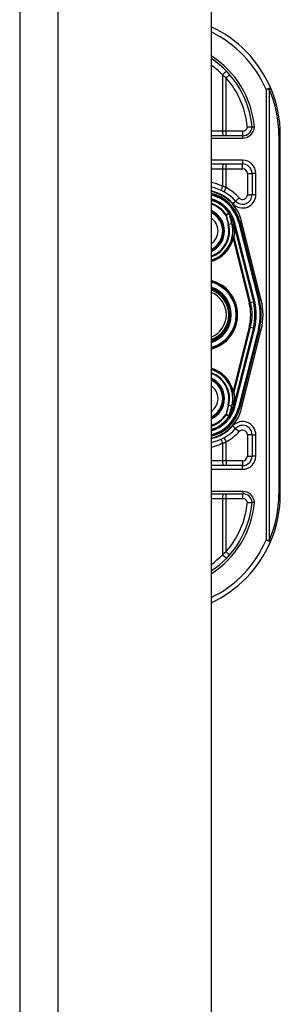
# Model space of a CAD drawing. Header units: inches. Extents: x 10 to 196, y 10 to 109.
# Tile 219 of 239: x 96.24 to 97.33, y 35.91 to 40.03. Entities that reach past the tile are written whole.
import ezdxf

# ---------------------------------------------------------------- set-up
doc = ezdxf.new("R2010")
doc.units = ezdxf.units.IN
doc.header["$MEASUREMENT"] = 0
doc.layers.add('Visible Edges(ANSI)', color=7, linetype='Continuous', lineweight=25)
doc.layers.add('Visible Tangent Edges(ANSI)', color=7, linetype='Continuous', lineweight=25)

msp = doc.modelspace()

# ---------------------------------------------------------------- linework, layer by layer
at = {"layer": 'Visible Edges(ANSI)'}
for p, q in [((96.2431, 77.085), (96.2431, 17.604)), ((97.0431, 77.085), (97.0431, 17.604)), ((97.1753, 39.5421), (97.0431, 39.5421)), ((97.3326, 38.044), (97.3326, 39.544)), ((97.0431, 39.4239), (97.1751, 39.4239)), ((97.2145, 39.3846), (97.2145, 39.2952)), ((97.1198, 39.2174), (97.1193, 39.218)), ((97.1373, 39.1772), (97.1406, 39.1644)), ((97.1408, 39.1633), (97.1419, 39.1587)), ((97.2446, 38.8543), (97.1612, 39.1832)), ((97.1633, 39.183), (97.2453, 38.8534)), ((97.1419, 39.1587), (97.2206, 38.8483)), ((97.2206, 38.7398), (97.1419, 38.4293)), ((97.1612, 38.4048), (97.2446, 38.7337)), ((97.2453, 38.7346), (97.1633, 38.405)), ((97.1419, 38.4293), (97.1401, 38.4216)), ((97.1395, 38.4192), (97.1374, 38.4109)), ((97.12, 38.3709), (97.1193, 38.3701)), ((97.2145, 38.2928), (97.2145, 38.2035)), ((97.1751, 38.1641), (97.0431, 38.1641)), ((97.0431, 38.046), (97.1753, 38.046))]:
    msp.add_line(p, q, dxfattribs=at)
at = {"layer": 'Visible Edges(ANSI)', "flags": 128}
for points in [[(97.2145, 39.5777), (97.2144, 39.5777), (97.2143, 39.5777), (97.2141, 39.5777), (97.2138, 39.5777), (97.2134, 39.5777), (97.213, 39.5777), (97.2124, 39.5777), (97.2118, 39.5777), (97.2111, 39.5777), (97.2104, 39.5777), (97.2095, 39.5778), (97.2087, 39.5778), (97.2077, 39.5778), (97.2067, 39.5778), (97.2057, 39.5778), (97.2046, 39.5778), (97.2034, 39.5778), (97.2022, 39.5779), (97.201, 39.5779), (97.1998, 39.5779), (97.1985, 39.5779), (97.1973, 39.578), (97.196, 39.578), (97.1947, 39.5781)], [(97.2244, 39.5777), (97.2237, 39.5777), (97.2231, 39.5777), (97.2224, 39.5777), (97.2218, 39.5777), (97.2212, 39.5777), (97.2206, 39.5777), (97.22, 39.5777), (97.2194, 39.5777), (97.2189, 39.5777), (97.2183, 39.5777), (97.2178, 39.5777), (97.2174, 39.5777), (97.2169, 39.5777), (97.2165, 39.5777), (97.2161, 39.5777), (97.2158, 39.5777), (97.2155, 39.5777), (97.2152, 39.5777), (97.215, 39.5777), (97.2148, 39.5777), (97.2147, 39.5777), (97.2146, 39.5777), (97.2145, 39.5777), (97.2145, 39.5777)], [(97.1415, 38.4294), (97.1415, 38.429), (97.1414, 38.4285), (97.1414, 38.428), (97.1413, 38.4276), (97.1412, 38.4272), (97.1411, 38.4267), (97.1411, 38.4263), (97.141, 38.4258), (97.1409, 38.4254), (97.1408, 38.425), (97.1408, 38.4246), (97.1407, 38.4241), (97.1406, 38.4237), (97.1405, 38.4233), (97.1404, 38.4229), (97.1403, 38.4225), (97.1402, 38.4221), (97.1401, 38.4217), (97.14, 38.4212), (97.1399, 38.4208), (97.1398, 38.4204), (97.1397, 38.42), (97.1396, 38.4196), (97.1395, 38.4192)], [(97.12, 38.3709), (97.12, 38.3709), (97.12, 38.3709), (97.1199, 38.3708), (97.1199, 38.3708), (97.1198, 38.3708), (97.1198, 38.3707), (97.1197, 38.3707), (97.1197, 38.3707), (97.1197, 38.3706), (97.1196, 38.3706), (97.1196, 38.3706), (97.1195, 38.3706), (97.1195, 38.3705), (97.1194, 38.3705), (97.1194, 38.3705), (97.1193, 38.3705), (97.1193, 38.3704), (97.1192, 38.3704), (97.1192, 38.3704), (97.1192, 38.3704), (97.1191, 38.3704), (97.1191, 38.3703), (97.119, 38.3703), (97.119, 38.3703)], [(97.1202, 38.3711), (97.1202, 38.3711), (97.1202, 38.3711), (97.1201, 38.3711), (97.1201, 38.3711), (97.1201, 38.3711), (97.1201, 38.3711), (97.1201, 38.371), (97.1201, 38.371), (97.1201, 38.371), (97.1201, 38.371), (97.1201, 38.371), (97.1201, 38.371), (97.1201, 38.371), (97.1201, 38.371), (97.1201, 38.371), (97.1201, 38.371), (97.1201, 38.371), (97.1201, 38.371), (97.1201, 38.371), (97.12, 38.3709), (97.12, 38.3709), (97.12, 38.3709), (97.12, 38.3709), (97.12, 38.3709)], [(97.1947, 38.01), (97.196, 38.01), (97.1973, 38.0101), (97.1985, 38.0101), (97.1998, 38.0101), (97.201, 38.0102), (97.2022, 38.0102), (97.2034, 38.0102), (97.2046, 38.0102), (97.2057, 38.0102), (97.2067, 38.0103), (97.2077, 38.0103), (97.2087, 38.0103), (97.2095, 38.0103), (97.2104, 38.0103), (97.2111, 38.0103), (97.2118, 38.0103), (97.2124, 38.0103), (97.213, 38.0103), (97.2134, 38.0103), (97.2138, 38.0103), (97.2141, 38.0103), (97.2143, 38.0103), (97.2144, 38.0103), (97.2145, 38.0103)], [(97.2244, 38.0103), (97.2237, 38.0103), (97.2231, 38.0103), (97.2224, 38.0103), (97.2218, 38.0103), (97.2212, 38.0103), (97.2206, 38.0103), (97.22, 38.0103), (97.2194, 38.0103), (97.2189, 38.0103), (97.2183, 38.0103), (97.2178, 38.0103), (97.2174, 38.0103), (97.2169, 38.0103), (97.2165, 38.0103), (97.2161, 38.0103), (97.2158, 38.0103), (97.2155, 38.0103), (97.2152, 38.0103), (97.215, 38.0103), (97.2148, 38.0103), (97.2147, 38.0103), (97.2146, 38.0103), (97.2145, 38.0103), (97.2145, 38.0103)]]:
    msp.add_lwpolyline(points, dxfattribs=at)
at = {"layer": 'Visible Edges(ANSI)'}
for centre, radius, start, end in [((96.8326, 39.544), 0.5, 23.4439, 65.1023), ((96.8326, 39.544), 0.3834, 5.0431, 56.6966), ((96.8326, 39.544), 0.5, 0, 23.4439), ((97.1753, 39.5814), 0.0394, 270, 354.6062), ((97.1751, 39.3846), 0.0394, 0, 90), ((97.0066, 39.144), 0.187, 41.8969, 78.7497), ((97.0066, 39.144), 0.1615, 13.9709, 76.9379), ((97.0066, 39.144), 0.1595, 14.224, 76.7712), ((97.1751, 39.2952), 0.0394, 221.8969, 0), ((97.0066, 39.144), 0.1348, 33.2602, 74.2904), ((97.0066, 39.144), 0.089, 294.2119, 65.7881), ((97.119, 39.2166), 0.0011, 33.219, 43.4907), ((97.0066, 39.144), 0.1349, 14.224, 32.8705), ((97.0907, 39.1517), 0.0514, 12.949, 14.1876), ((97.0066, 39.144), 0.1285, 286.5084, 1.3228), ((97.0066, 38.794), 0.1437, 284.7137, 75.2863), ((97.0066, 38.794), 0.1102, 289.336, 70.664), ((97.0066, 38.794), 0.1004, 291.3195, 68.6805), ((97.0066, 38.794), 0.2208, 345.776, 14.224), ((97.0066, 38.794), 0.2455, 345.776, 14.224), ((97.0066, 38.794), 0.246, 346.0291, 13.9709), ((97.0066, 38.444), 0.1285, 358.9756, 73.4916), ((97.0066, 38.444), 0.089, 294.2119, 65.7881), ((97.0066, 38.444), 0.1615, 283.0621, 346.0291), ((97.0066, 38.444), 0.1595, 283.2288, 345.776), ((97.0066, 38.444), 0.135, 327.2981, 345.776), ((97.0066, 38.444), 0.1348, 285.7096, 326.7398), ((97.0066, 38.444), 0.187, 281.2503, 318.1031), ((97.1751, 38.2928), 0.0394, 0, 138.1031), ((97.1751, 38.2035), 0.0394, 270, 0), ((96.8326, 38.044), 0.3834, 303.3034, 354.9569), ((97.1753, 38.0066), 0.0394, 5.3938, 90), ((96.8326, 38.044), 0.5, 336.5561, 0), ((96.8326, 38.044), 0.5, 294.8977, 336.5561)]:
    msp.add_arc(centre, radius, start, end, dxfattribs=at)
at = {"layer": 'Visible Tangent Edges(ANSI)'}
for p, q in [((96.4041, 17.604), (96.4041, 77.085)), ((97.0908, 39.7963), (97.0908, 39.5617)), ((97.1206, 39.7971), (97.1058, 39.7841)), ((97.1058, 39.5617), (97.1058, 39.7841)), ((97.2732, 39.7351), (97.2913, 39.7429)), ((97.2732, 39.7351), (97.2732, 37.8529)), ((97.2872, 39.7351), (97.2732, 39.7351)), ((97.2872, 37.8529), (97.2872, 39.7351)), ((97.0908, 39.5617), (97.0431, 39.5617)), ((97.0431, 39.5322), (97.1753, 39.5322)), ((97.1058, 39.5617), (97.0908, 39.5617)), ((97.1058, 39.5421), (97.1058, 39.5617)), ((97.1753, 39.5617), (97.1058, 39.5617)), ((97.1753, 39.5421), (97.1753, 39.5617)), ((97.1753, 39.5322), (97.1753, 39.5421)), ((97.3326, 39.544), (97.3268, 39.544)), ((97.3268, 39.544), (97.3268, 38.044)), ((97.1751, 39.4397), (97.0431, 39.4397)), ((97.1058, 39.4043), (97.1058, 39.4239)), ((97.1751, 39.4397), (97.1751, 39.4239)), ((97.1751, 39.4043), (97.1751, 39.4239)), ((97.0431, 39.4043), (97.0908, 39.4043)), ((97.0908, 39.4043), (97.0908, 39.3311)), ((97.0908, 39.4043), (97.1058, 39.4043)), ((97.1058, 39.3254), (97.1058, 39.4043)), ((97.1058, 39.4043), (97.1751, 39.4043)), ((97.1948, 39.3846), (97.2145, 39.3846)), ((97.1948, 39.3846), (97.1948, 39.2952)), ((97.2302, 39.3846), (97.2145, 39.3846)), ((97.2302, 39.2952), (97.2302, 39.3846)), ((97.1058, 39.3254), (97.0963, 39.3081)), ((97.1948, 39.2952), (97.2145, 39.2952)), ((97.2302, 39.2952), (97.2145, 39.2952)), ((97.1341, 39.2584), (97.1458, 39.2689)), ((97.1604, 39.282), (97.1458, 39.2689)), ((97.1068, 39.2123), (97.1042, 39.2106)), ((97.1042, 39.2106), (97.1072, 39.2113)), ((97.1042, 39.2106), (97.1142, 39.1713)), ((97.1172, 39.172), (97.1072, 39.2113)), ((97.119, 39.2177), (97.1187, 39.2176)), ((97.1193, 39.218), (97.119, 39.2177)), ((97.119, 39.2172), (97.1191, 39.2173)), ((97.1192, 39.2167), (97.1193, 39.2167)), ((97.1192, 39.2167), (97.1297, 39.1752)), ((97.1298, 39.1753), (97.1193, 39.2167)), ((97.1199, 39.2172), (97.1197, 39.2171)), ((97.1172, 39.172), (97.1142, 39.1713)), ((97.1172, 39.172), (97.1297, 39.1752)), ((97.1297, 39.1752), (97.1298, 39.1753)), ((97.1373, 39.1772), (97.1371, 39.1771)), ((97.1371, 39.1771), (97.1404, 39.1643)), ((97.1373, 39.1772), (97.142, 39.1783)), ((97.1406, 39.1644), (97.1404, 39.1643)), ((97.2254, 38.8495), (97.142, 39.1783)), ((97.1612, 39.1832), (97.1574, 39.1822)), ((97.1574, 39.1822), (97.2407, 38.8534)), ((97.1614, 39.1825), (97.1633, 39.183)), ((97.1709, 39.1849), (97.1633, 39.183)), ((97.2529, 38.8553), (97.1709, 39.1849)), ((97.135, 39.147), (97.1348, 39.147)), ((97.135, 39.1552), (97.1349, 39.1552)), ((97.1407, 39.1607), (97.1409, 39.1607)), ((97.1412, 39.1585), (97.1415, 39.1586)), ((97.1412, 39.1585), (97.2199, 38.8481)), ((97.1415, 39.1586), (97.1419, 39.1587)), ((97.131, 39.1121), (97.1348, 39.1112)), ((97.1348, 39.1112), (97.2026, 38.8437)), ((97.2086, 38.8452), (97.1393, 39.1185)), ((97.2086, 38.8452), (97.2026, 38.8437)), ((97.2086, 38.8452), (97.2199, 38.8481)), ((97.2206, 38.8483), (97.2199, 38.8481)), ((97.2206, 38.8483), (97.2254, 38.8495)), ((97.2446, 38.8543), (97.2407, 38.8534)), ((97.2453, 38.8534), (97.2448, 38.8533)), ((97.2453, 38.8534), (97.2529, 38.8553)), ((97.2026, 38.7443), (97.1348, 38.4769)), ((97.1393, 38.4695), (97.2086, 38.7428)), ((97.2199, 38.7399), (97.1412, 38.4295)), ((97.142, 38.4097), (97.2254, 38.7386)), ((97.2407, 38.7347), (97.1574, 38.4058)), ((97.1709, 38.4031), (97.2529, 38.7327)), ((97.2086, 38.7428), (97.2026, 38.7443)), ((97.2086, 38.7428), (97.2199, 38.7399)), ((97.2206, 38.7398), (97.2199, 38.7399)), ((97.2206, 38.7398), (97.2254, 38.7386)), ((97.2446, 38.7337), (97.2407, 38.7347)), ((97.2453, 38.7346), (97.2448, 38.7348)), ((97.2453, 38.7346), (97.2529, 38.7327)), ((97.131, 38.4759), (97.1348, 38.4769)), ((97.135, 38.4417), (97.1346, 38.4417)), ((97.1351, 38.4328), (97.1348, 38.4328)), ((97.1415, 38.4294), (97.1412, 38.4295)), ((97.1419, 38.4293), (97.1415, 38.4294)), ((97.1142, 38.4168), (97.1042, 38.3775)), ((97.1072, 38.3767), (97.1172, 38.416)), ((97.1172, 38.416), (97.1142, 38.4168)), ((97.1172, 38.416), (97.1297, 38.4128)), ((97.1297, 38.4128), (97.1192, 38.3714)), ((97.1193, 38.3713), (97.1298, 38.4128)), ((97.1297, 38.4128), (97.1298, 38.4128)), ((97.142, 38.4097), (97.1374, 38.4109)), ((97.1574, 38.4058), (97.1612, 38.4048)), ((97.1633, 38.405), (97.1614, 38.4055)), ((97.1633, 38.405), (97.1709, 38.4031)), ((97.1072, 38.3767), (97.1042, 38.3775)), ((97.1042, 38.3775), (97.1068, 38.3757)), ((97.1187, 38.3705), (97.119, 38.3703)), ((97.119, 38.3708), (97.1191, 38.3708)), ((97.119, 38.3703), (97.1193, 38.3701)), ((97.1192, 38.3714), (97.1193, 38.3713)), ((97.1458, 38.3191), (97.1341, 38.3297)), ((97.1458, 38.3191), (97.1604, 38.306)), ((97.0908, 38.257), (97.0908, 38.1838)), ((97.0963, 38.2799), (97.1058, 38.2627)), ((97.1058, 38.1838), (97.1058, 38.2627)), ((97.2145, 38.2928), (97.1948, 38.2928)), ((97.1948, 38.2928), (97.1948, 38.2035)), ((97.2145, 38.2928), (97.2302, 38.2928)), ((97.2302, 38.2035), (97.2302, 38.2928)), ((97.0908, 38.1838), (97.0431, 38.1838)), ((97.1058, 38.1838), (97.0908, 38.1838)), ((97.1058, 38.1838), (97.1058, 38.1641)), ((97.1751, 38.1838), (97.1058, 38.1838)), ((97.1751, 38.1838), (97.1751, 38.1641)), ((97.1948, 38.2035), (97.2145, 38.2035)), ((97.2302, 38.2035), (97.2145, 38.2035)), ((97.0431, 38.1484), (97.1751, 38.1484)), ((97.1751, 38.1484), (97.1751, 38.1641)), ((97.1753, 38.0558), (97.0431, 38.0558)), ((97.1753, 38.0558), (97.1753, 38.046)), ((97.0431, 38.0263), (97.0908, 38.0263)), ((97.0908, 38.0263), (97.1058, 38.0263)), ((97.0908, 38.0263), (97.0908, 37.7918)), ((97.1058, 38.0263), (97.1058, 38.046)), ((97.1058, 38.0263), (97.1753, 38.0263)), ((97.1058, 37.8039), (97.1058, 38.0263)), ((97.1753, 38.0263), (97.1753, 38.046)), ((97.3326, 38.044), (97.3268, 38.044)), ((97.2732, 37.8529), (97.2872, 37.8529)), ((97.2913, 37.8451), (97.2732, 37.8529)), ((97.1058, 37.8039), (97.1206, 37.7909))]:
    msp.add_line(p, q, dxfattribs=at)
at = {"layer": 'Visible Tangent Edges(ANSI)', "flags": 128}
for points in [[(97.0908, 39.7963), (97.0915, 39.7958), (97.0921, 39.7953), (97.0927, 39.7948), (97.0933, 39.7943), (97.094, 39.7938), (97.0946, 39.7933), (97.0952, 39.7928), (97.0959, 39.7923), (97.0965, 39.7918), (97.0971, 39.7913), (97.0977, 39.7908), (97.0984, 39.7903), (97.099, 39.7898), (97.0996, 39.7893), (97.1002, 39.7887), (97.1009, 39.7882), (97.1015, 39.7877), (97.1021, 39.7872), (97.1027, 39.7867), (97.1033, 39.7862), (97.1039, 39.7857), (97.1045, 39.7851), (97.1052, 39.7846), (97.1058, 39.7841)], [(97.1058, 39.3254), (97.1051, 39.3256), (97.1045, 39.3259), (97.1039, 39.3261), (97.1033, 39.3264), (97.1027, 39.3266), (97.1021, 39.3269), (97.1014, 39.3271), (97.1008, 39.3274), (97.1002, 39.3276), (97.0996, 39.3278), (97.0989, 39.3281), (97.0983, 39.3283), (97.0977, 39.3286), (97.0971, 39.3288), (97.0964, 39.329), (97.0958, 39.3293), (97.0952, 39.3295), (97.0946, 39.3297), (97.0939, 39.3299), (97.0933, 39.3302), (97.0927, 39.3304), (97.0921, 39.3306), (97.0914, 39.3308), (97.0908, 39.3311)], [(97.1187, 39.2176), (97.1182, 39.2174), (97.1177, 39.2171), (97.1172, 39.2169), (97.1167, 39.2167), (97.1162, 39.2165), (97.1157, 39.2163), (97.1152, 39.216), (97.1147, 39.2158), (97.1142, 39.2156), (97.1137, 39.2154), (97.1132, 39.2152), (97.1127, 39.2149), (97.1122, 39.2147), (97.1117, 39.2145), (97.1112, 39.2143), (97.1107, 39.2141), (97.1102, 39.2139), (97.1097, 39.2136), (97.1092, 39.2134), (97.1087, 39.2132), (97.1082, 39.213), (97.1078, 39.2127), (97.1073, 39.2125), (97.1068, 39.2123)], [(97.1072, 39.2113), (97.1077, 39.2115), (97.1082, 39.2118), (97.1087, 39.212), (97.1092, 39.2122), (97.1097, 39.2124), (97.1102, 39.2127), (97.1107, 39.2129), (97.1112, 39.2131), (97.1117, 39.2133), (97.1122, 39.2136), (97.1127, 39.2138), (97.1132, 39.214), (97.1137, 39.2142), (97.1142, 39.2144), (97.1147, 39.2147), (97.1152, 39.2149), (97.1157, 39.2151), (97.1162, 39.2153), (97.1167, 39.2156), (97.1172, 39.2158), (97.1177, 39.216), (97.1182, 39.2162), (97.1187, 39.2164), (97.1192, 39.2167)], [(97.1187, 39.2176), (97.1187, 39.2176), (97.1187, 39.2175), (97.1187, 39.2175), (97.1188, 39.2175), (97.1188, 39.2175), (97.1188, 39.2175), (97.1188, 39.2175), (97.1188, 39.2174), (97.1188, 39.2174), (97.1188, 39.2174), (97.1188, 39.2174), (97.1188, 39.2174), (97.1189, 39.2174), (97.1189, 39.2174), (97.1189, 39.2173), (97.1189, 39.2173), (97.1189, 39.2173), (97.1189, 39.2173), (97.1189, 39.2173), (97.1189, 39.2173), (97.1189, 39.2173), (97.119, 39.2172), (97.119, 39.2172), (97.119, 39.2172)], [(97.1191, 39.2173), (97.1191, 39.2173), (97.1191, 39.2173), (97.1191, 39.2173), (97.1191, 39.2174), (97.1191, 39.2174), (97.1191, 39.2174), (97.1191, 39.2174), (97.1191, 39.2174), (97.1191, 39.2175), (97.119, 39.2175), (97.119, 39.2175), (97.119, 39.2175), (97.119, 39.2175), (97.119, 39.2175), (97.119, 39.2176), (97.119, 39.2176), (97.119, 39.2176), (97.119, 39.2176), (97.119, 39.2176), (97.119, 39.2177), (97.119, 39.2177), (97.119, 39.2177), (97.119, 39.2177), (97.119, 39.2177)], [(97.119, 39.2177), (97.119, 39.2177), (97.119, 39.2177), (97.119, 39.2177), (97.119, 39.2177), (97.119, 39.2176), (97.119, 39.2176), (97.119, 39.2176), (97.119, 39.2176), (97.119, 39.2175), (97.119, 39.2175), (97.119, 39.2175), (97.119, 39.2175), (97.119, 39.2175), (97.119, 39.2174), (97.119, 39.2174), (97.119, 39.2174), (97.119, 39.2174), (97.119, 39.2174), (97.119, 39.2173), (97.119, 39.2173), (97.119, 39.2173), (97.119, 39.2173), (97.119, 39.2172), (97.119, 39.2172)], [(97.1198, 39.2174), (97.1197, 39.2174), (97.1197, 39.2174), (97.1197, 39.2175), (97.1196, 39.2175), (97.1196, 39.2175), (97.1196, 39.2175), (97.1195, 39.2175), (97.1195, 39.2176), (97.1195, 39.2176), (97.1195, 39.2176), (97.1194, 39.2176), (97.1194, 39.2176), (97.1194, 39.2176), (97.1193, 39.2176), (97.1193, 39.2177), (97.1192, 39.2177), (97.1192, 39.2177), (97.1192, 39.2177), (97.1191, 39.2177), (97.1191, 39.2177), (97.1191, 39.2177), (97.119, 39.2177), (97.119, 39.2177), (97.119, 39.2177)], [(97.119, 39.2177), (97.119, 39.2177), (97.119, 39.2177), (97.1191, 39.2177), (97.1191, 39.2176), (97.1191, 39.2176), (97.1192, 39.2176), (97.1192, 39.2176), (97.1192, 39.2176), (97.1193, 39.2175), (97.1193, 39.2175), (97.1193, 39.2175), (97.1194, 39.2175), (97.1194, 39.2174), (97.1194, 39.2174), (97.1195, 39.2174), (97.1195, 39.2174), (97.1195, 39.2173), (97.1196, 39.2173), (97.1196, 39.2173), (97.1196, 39.2173), (97.1196, 39.2172), (97.1197, 39.2172), (97.1197, 39.2172), (97.1197, 39.2171)], [(97.119, 39.2172), (97.119, 39.2172), (97.119, 39.2172), (97.119, 39.2172), (97.119, 39.2171), (97.119, 39.2171), (97.119, 39.2171), (97.1191, 39.2171), (97.1191, 39.217), (97.1191, 39.217), (97.1191, 39.217), (97.1191, 39.217), (97.1191, 39.2169), (97.1191, 39.2169), (97.1191, 39.2169), (97.1191, 39.2169), (97.1191, 39.2168), (97.1191, 39.2168), (97.1191, 39.2168), (97.1192, 39.2168), (97.1192, 39.2168), (97.1192, 39.2167), (97.1192, 39.2167), (97.1192, 39.2167), (97.1192, 39.2167)], [(97.1193, 39.2167), (97.1193, 39.2167), (97.1193, 39.2167), (97.1193, 39.2168), (97.1193, 39.2168), (97.1193, 39.2168), (97.1193, 39.2168), (97.1193, 39.2169), (97.1193, 39.2169), (97.1193, 39.2169), (97.1193, 39.2169), (97.1192, 39.217), (97.1192, 39.217), (97.1192, 39.217), (97.1192, 39.217), (97.1192, 39.2171), (97.1192, 39.2171), (97.1192, 39.2171), (97.1192, 39.2171), (97.1192, 39.2172), (97.1192, 39.2172), (97.1192, 39.2172), (97.1191, 39.2172), (97.1191, 39.2173), (97.1191, 39.2173)], [(97.1409, 39.1607), (97.1405, 39.1619), (97.1402, 39.1631), (97.1398, 39.1643), (97.1393, 39.1655), (97.1389, 39.1667), (97.1384, 39.1678), (97.138, 39.169), (97.1374, 39.1702), (97.1369, 39.1713), (97.1361, 39.1723), (97.1355, 39.1715), (97.1354, 39.1702), (97.1353, 39.169), (97.1353, 39.1677), (97.1352, 39.1665), (97.1352, 39.1652), (97.1352, 39.1639), (97.1351, 39.1627), (97.1351, 39.1614), (97.135, 39.1602), (97.135, 39.1589), (97.1349, 39.1577), (97.1349, 39.1564), (97.1349, 39.1552)], [(97.135, 39.1552), (97.1351, 39.1564), (97.1351, 39.1577), (97.1351, 39.1589), (97.1352, 39.1602), (97.1352, 39.1614), (97.1352, 39.1627), (97.1353, 39.1639), (97.1353, 39.1652), (97.1353, 39.1664), (97.1354, 39.1677), (97.1354, 39.169), (97.1355, 39.1702), (97.1356, 39.1715), (97.1361, 39.1723), (97.1368, 39.1713), (97.1374, 39.1701), (97.1379, 39.169), (97.1384, 39.1678), (97.1388, 39.1666), (97.1393, 39.1655), (97.1397, 39.1643), (97.14, 39.1631), (97.1404, 39.1619), (97.1407, 39.1607)], [(97.1404, 39.1643), (97.1405, 39.1641), (97.1405, 39.1638), (97.1406, 39.1636), (97.1406, 39.1634), (97.1407, 39.1631), (97.1407, 39.1629), (97.1408, 39.1627), (97.1408, 39.1624), (97.1409, 39.1622), (97.1409, 39.1619), (97.141, 39.1617), (97.141, 39.1615), (97.1411, 39.1612), (97.1411, 39.161), (97.1412, 39.1608), (97.1412, 39.1605), (97.1413, 39.1603), (97.1413, 39.16), (97.1413, 39.1598), (97.1414, 39.1596), (97.1414, 39.1593), (97.1415, 39.1591), (97.1415, 39.1588), (97.1415, 39.1586)], [(97.1415, 39.1586), (97.1415, 39.1588), (97.1415, 39.159), (97.1415, 39.1592), (97.1415, 39.1594), (97.1415, 39.1596), (97.1414, 39.1598), (97.1414, 39.16), (97.1414, 39.1602), (97.1414, 39.1604), (97.1413, 39.1606), (97.1413, 39.1608), (97.1413, 39.161), (97.1413, 39.1612), (97.1412, 39.1613), (97.1412, 39.1615), (97.1412, 39.1617), (97.1411, 39.1619), (97.1411, 39.1621), (97.141, 39.1623), (97.141, 39.1625), (97.141, 39.1627), (97.1409, 39.1629), (97.1409, 39.1631), (97.1408, 39.1633)], [(97.1349, 39.1552), (97.1349, 39.1548), (97.1349, 39.1545), (97.1348, 39.1542), (97.1348, 39.1538), (97.1348, 39.1535), (97.1348, 39.1531), (97.1348, 39.1528), (97.1348, 39.1524), (97.1348, 39.1521), (97.1348, 39.1518), (97.1348, 39.1514), (97.1348, 39.1511), (97.1348, 39.1507), (97.1348, 39.1504), (97.1348, 39.1501), (97.1348, 39.1497), (97.1348, 39.1494), (97.1348, 39.149), (97.1348, 39.1487), (97.1348, 39.1483), (97.1348, 39.148), (97.1348, 39.1477), (97.1348, 39.1473), (97.1348, 39.147)], [(97.135, 39.147), (97.135, 39.1473), (97.135, 39.1477), (97.135, 39.148), (97.135, 39.1483), (97.135, 39.1487), (97.135, 39.149), (97.135, 39.1494), (97.135, 39.1497), (97.135, 39.1501), (97.135, 39.1504), (97.135, 39.1507), (97.135, 39.1511), (97.135, 39.1514), (97.135, 39.1518), (97.135, 39.1521), (97.135, 39.1524), (97.135, 39.1528), (97.135, 39.1531), (97.135, 39.1535), (97.135, 39.1538), (97.135, 39.1541), (97.135, 39.1545), (97.135, 39.1548), (97.135, 39.1552)], [(97.1407, 39.1607), (97.1408, 39.1606), (97.1408, 39.1605), (97.1408, 39.1604), (97.1409, 39.1603), (97.1409, 39.1603), (97.1409, 39.1602), (97.141, 39.1601), (97.141, 39.16), (97.141, 39.1599), (97.1411, 39.1598), (97.1411, 39.1597), (97.1411, 39.1596), (97.1412, 39.1596), (97.1412, 39.1595), (97.1412, 39.1594), (97.1413, 39.1593), (97.1413, 39.1592), (97.1413, 39.1591), (97.1414, 39.159), (97.1414, 39.159), (97.1414, 39.1589), (97.1415, 39.1588), (97.1415, 39.1587), (97.1415, 39.1586)], [(97.1407, 39.1607), (97.1408, 39.1606), (97.1408, 39.1605), (97.1408, 39.1604), (97.1408, 39.1603), (97.1408, 39.1602), (97.1409, 39.1602), (97.1409, 39.1601), (97.1409, 39.16), (97.1409, 39.1599), (97.141, 39.1598), (97.141, 39.1597), (97.141, 39.1596), (97.141, 39.1595), (97.141, 39.1594), (97.1411, 39.1593), (97.1411, 39.1593), (97.1411, 39.1592), (97.1411, 39.1591), (97.1411, 39.159), (97.1412, 39.1589), (97.1412, 39.1588), (97.1412, 39.1587), (97.1412, 39.1586), (97.1412, 39.1585)], [(97.1415, 39.1586), (97.1415, 39.1587), (97.1415, 39.1588), (97.1415, 39.1589), (97.1414, 39.159), (97.1414, 39.159), (97.1414, 39.1591), (97.1413, 39.1592), (97.1413, 39.1593), (97.1413, 39.1594), (97.1413, 39.1595), (97.1412, 39.1596), (97.1412, 39.1597), (97.1412, 39.1598), (97.1411, 39.1598), (97.1411, 39.1599), (97.1411, 39.16), (97.1411, 39.1601), (97.141, 39.1602), (97.141, 39.1603), (97.141, 39.1604), (97.141, 39.1605), (97.1409, 39.1606), (97.1409, 39.1606), (97.1409, 39.1607)], [(97.1348, 39.1112), (97.135, 39.1115), (97.1352, 39.1118), (97.1354, 39.1121), (97.1356, 39.1124), (97.1358, 39.1127), (97.136, 39.1131), (97.1362, 39.1134), (97.1364, 39.1137), (97.1366, 39.114), (97.1368, 39.1143), (97.137, 39.1146), (97.1372, 39.1149), (97.1374, 39.1152), (97.1376, 39.1156), (97.1378, 39.1159), (97.138, 39.1162), (97.1381, 39.1165), (97.1383, 39.1168), (97.1385, 39.1171), (97.1387, 39.1174), (97.1388, 39.1177), (97.139, 39.118), (97.1392, 39.1182), (97.1393, 39.1185)], [(97.1393, 38.4695), (97.1392, 38.4698), (97.139, 38.4701), (97.1388, 38.4704), (97.1387, 38.4707), (97.1385, 38.471), (97.1383, 38.4713), (97.1381, 38.4716), (97.138, 38.4719), (97.1378, 38.4722), (97.1376, 38.4725), (97.1374, 38.4728), (97.1372, 38.4731), (97.137, 38.4734), (97.1368, 38.4737), (97.1366, 38.474), (97.1364, 38.4744), (97.1362, 38.4747), (97.136, 38.475), (97.1358, 38.4753), (97.1356, 38.4756), (97.1354, 38.4759), (97.1352, 38.4763), (97.135, 38.4766), (97.1348, 38.4769)], [(97.1346, 38.4417), (97.1346, 38.4414), (97.1346, 38.441), (97.1346, 38.4406), (97.1346, 38.4402), (97.1346, 38.4399), (97.1346, 38.4395), (97.1346, 38.4391), (97.1346, 38.4388), (97.1346, 38.4384), (97.1346, 38.438), (97.1346, 38.4377), (97.1346, 38.4373), (97.1346, 38.4369), (97.1346, 38.4365), (97.1347, 38.4362), (97.1347, 38.4358), (97.1347, 38.4354), (97.1347, 38.4351), (97.1347, 38.4347), (97.1347, 38.4343), (97.1347, 38.4339), (97.1347, 38.4336), (97.1347, 38.4332), (97.1348, 38.4328)], [(97.1348, 38.4328), (97.1348, 38.4315), (97.1349, 38.4301), (97.1349, 38.4288), (97.135, 38.4274), (97.135, 38.4261), (97.1351, 38.4248), (97.1351, 38.4235), (97.1352, 38.4223), (97.1352, 38.4209), (97.1353, 38.4194), (97.1354, 38.4181), (97.1355, 38.4168), (97.136, 38.4157), (97.1369, 38.4168), (97.1374, 38.4178), (97.1379, 38.4188), (97.1384, 38.42), (97.139, 38.4215), (97.1396, 38.4229), (97.14, 38.4243), (97.1404, 38.4256), (97.1409, 38.427), (97.1413, 38.4283), (97.1415, 38.4294)], [(97.1351, 38.4328), (97.1351, 38.4332), (97.1351, 38.4336), (97.1351, 38.434), (97.1351, 38.4343), (97.1351, 38.4347), (97.135, 38.4351), (97.135, 38.4354), (97.135, 38.4358), (97.135, 38.4362), (97.135, 38.4366), (97.135, 38.4369), (97.135, 38.4373), (97.135, 38.4377), (97.135, 38.438), (97.135, 38.4384), (97.135, 38.4388), (97.135, 38.4391), (97.135, 38.4395), (97.135, 38.4399), (97.135, 38.4402), (97.135, 38.4406), (97.135, 38.441), (97.135, 38.4414), (97.135, 38.4417)], [(97.1412, 38.4295), (97.141, 38.4284), (97.1406, 38.4271), (97.1402, 38.4257), (97.1398, 38.4243), (97.1394, 38.423), (97.1388, 38.4215), (97.1383, 38.4201), (97.1378, 38.4188), (97.1373, 38.4179), (97.1368, 38.4168), (97.136, 38.4157), (97.1355, 38.4168), (97.1355, 38.4181), (97.1354, 38.4194), (97.1354, 38.4209), (97.1354, 38.4223), (97.1353, 38.4236), (97.1353, 38.4248), (97.1353, 38.4261), (97.1352, 38.4275), (97.1352, 38.4288), (97.1352, 38.4301), (97.1351, 38.4315), (97.1351, 38.4328)], [(97.1068, 38.3757), (97.1073, 38.3755), (97.1078, 38.3753), (97.1082, 38.3751), (97.1087, 38.3749), (97.1092, 38.3746), (97.1097, 38.3744), (97.1102, 38.3742), (97.1107, 38.374), (97.1112, 38.3738), (97.1117, 38.3735), (97.1122, 38.3733), (97.1127, 38.3731), (97.1132, 38.3729), (97.1137, 38.3727), (97.1142, 38.3724), (97.1147, 38.3722), (97.1152, 38.372), (97.1157, 38.3718), (97.1162, 38.3716), (97.1167, 38.3713), (97.1172, 38.3711), (97.1177, 38.3709), (97.1182, 38.3707), (97.1187, 38.3705)], [(97.1192, 38.3714), (97.1187, 38.3716), (97.1182, 38.3718), (97.1177, 38.372), (97.1172, 38.3723), (97.1167, 38.3725), (97.1162, 38.3727), (97.1157, 38.3729), (97.1152, 38.3732), (97.1147, 38.3734), (97.1142, 38.3736), (97.1137, 38.3738), (97.1132, 38.374), (97.1127, 38.3743), (97.1122, 38.3745), (97.1117, 38.3747), (97.1112, 38.3749), (97.1107, 38.3752), (97.1102, 38.3754), (97.1097, 38.3756), (97.1092, 38.3758), (97.1087, 38.376), (97.1082, 38.3763), (97.1077, 38.3765), (97.1072, 38.3767)], [(97.119, 38.3708), (97.119, 38.3708), (97.119, 38.3708), (97.1189, 38.3708), (97.1189, 38.3708), (97.1189, 38.3708), (97.1189, 38.3707), (97.1189, 38.3707), (97.1189, 38.3707), (97.1189, 38.3707), (97.1189, 38.3707), (97.1189, 38.3707), (97.1188, 38.3707), (97.1188, 38.3706), (97.1188, 38.3706), (97.1188, 38.3706), (97.1188, 38.3706), (97.1188, 38.3706), (97.1188, 38.3706), (97.1188, 38.3705), (97.1188, 38.3705), (97.1187, 38.3705), (97.1187, 38.3705), (97.1187, 38.3705), (97.1187, 38.3705)], [(97.1192, 38.3714), (97.1192, 38.3714), (97.1192, 38.3713), (97.1192, 38.3713), (97.1192, 38.3713), (97.1192, 38.3713), (97.1191, 38.3712), (97.1191, 38.3712), (97.1191, 38.3712), (97.1191, 38.3712), (97.1191, 38.3711), (97.1191, 38.3711), (97.1191, 38.3711), (97.1191, 38.3711), (97.1191, 38.3711), (97.1191, 38.371), (97.1191, 38.371), (97.1191, 38.371), (97.119, 38.371), (97.119, 38.3709), (97.119, 38.3709), (97.119, 38.3709), (97.119, 38.3709), (97.119, 38.3708), (97.119, 38.3708)], [(97.119, 38.3703), (97.119, 38.3703), (97.119, 38.3703), (97.119, 38.3704), (97.119, 38.3704), (97.119, 38.3704), (97.119, 38.3704), (97.119, 38.3704), (97.119, 38.3705), (97.119, 38.3705), (97.119, 38.3705), (97.119, 38.3705), (97.119, 38.3705), (97.119, 38.3706), (97.119, 38.3706), (97.1191, 38.3706), (97.1191, 38.3706), (97.1191, 38.3706), (97.1191, 38.3706), (97.1191, 38.3707), (97.1191, 38.3707), (97.1191, 38.3707), (97.1191, 38.3707), (97.1191, 38.3707), (97.1191, 38.3708)], [(97.119, 38.3708), (97.119, 38.3708), (97.119, 38.3708), (97.119, 38.3708), (97.119, 38.3707), (97.119, 38.3707), (97.119, 38.3707), (97.119, 38.3707), (97.119, 38.3706), (97.119, 38.3706), (97.119, 38.3706), (97.119, 38.3706), (97.119, 38.3706), (97.119, 38.3705), (97.119, 38.3705), (97.119, 38.3705), (97.119, 38.3705), (97.119, 38.3705), (97.119, 38.3704), (97.119, 38.3704), (97.119, 38.3704), (97.119, 38.3704), (97.119, 38.3703), (97.119, 38.3703), (97.119, 38.3703)], [(97.1191, 38.3708), (97.1191, 38.3708), (97.1191, 38.3708), (97.1192, 38.3708), (97.1192, 38.3709), (97.1192, 38.3709), (97.1192, 38.3709), (97.1192, 38.3709), (97.1192, 38.3709), (97.1192, 38.371), (97.1192, 38.371), (97.1192, 38.371), (97.1192, 38.371), (97.1192, 38.3711), (97.1193, 38.3711), (97.1193, 38.3711), (97.1193, 38.3711), (97.1193, 38.3712), (97.1193, 38.3712), (97.1193, 38.3712), (97.1193, 38.3712), (97.1193, 38.3713), (97.1193, 38.3713), (97.1193, 38.3713), (97.1193, 38.3713)], [(97.0908, 38.257), (97.0914, 38.2572), (97.0921, 38.2574), (97.0927, 38.2576), (97.0933, 38.2579), (97.0939, 38.2581), (97.0946, 38.2583), (97.0952, 38.2586), (97.0958, 38.2588), (97.0964, 38.259), (97.0971, 38.2593), (97.0977, 38.2595), (97.0983, 38.2597), (97.0989, 38.26), (97.0996, 38.2602), (97.1002, 38.2604), (97.1008, 38.2607), (97.1014, 38.2609), (97.1021, 38.2612), (97.1027, 38.2614), (97.1033, 38.2617), (97.1039, 38.2619), (97.1045, 38.2622), (97.1051, 38.2624), (97.1058, 38.2627)], [(97.1058, 37.8039), (97.1052, 37.8034), (97.1045, 37.8029), (97.1039, 37.8024), (97.1033, 37.8019), (97.1027, 37.8013), (97.1021, 37.8008), (97.1015, 37.8003), (97.1009, 37.7998), (97.1002, 37.7993), (97.0996, 37.7988), (97.099, 37.7983), (97.0984, 37.7978), (97.0977, 37.7973), (97.0971, 37.7968), (97.0965, 37.7962), (97.0959, 37.7957), (97.0952, 37.7952), (97.0946, 37.7947), (97.094, 37.7942), (97.0933, 37.7937), (97.0927, 37.7932), (97.0921, 37.7927), (97.0915, 37.7922), (97.0908, 37.7918)]]:
    msp.add_lwpolyline(points, dxfattribs=at)
at = {"layer": 'Visible Tangent Edges(ANSI)'}
for centre, radius, start, end in [((96.8326, 39.544), 0.4803, 23.4439, 64.0075), ((96.8326, 39.544), 0.3932, 4.9187, 57.6338), ((96.8288, 39.544), 0.3637, 43.9186, 53.9094), ((96.8326, 39.544), 0.3637, 5.372, 41.3104), ((96.8465, 39.544), 0.4803, 0, 23.4439), ((97.1753, 39.5814), 0.0197, 270, 350.1944), ((97.1753, 39.5814), 0.0492, 270, 355.704), ((97.1751, 39.3846), 0.0551, 0, 90), ((97.1751, 39.3846), 0.0197, 0, 90), ((97.0029, 39.144), 0.2067, 64.8144, 78.7792), ((97.0066, 39.144), 0.2067, 41.8969, 61.329), ((97.0066, 39.144), 0.1713, 41.8969, 77.6998), ((97.0066, 39.144), 0.1694, 13.9709, 77.5552), ((97.0066, 39.144), 0.1556, 14.224, 76.4301), ((97.1751, 39.2952), 0.0551, 221.8969, 0), ((97.1751, 39.2952), 0.0197, 221.8969, 0), ((97.0066, 39.144), 0.1397, 14.224, 74.8538), ((97.0066, 39.144), 0.1341, 33.2602, 74.2059), ((97.0066, 39.144), 0.1212, 34.2805, 72.4778), ((97.0066, 39.144), 0.1181, 34.2805, 72.0043), ((97.0066, 39.144), 0.0929, 293.125, 66.875), ((97.0066, 39.144), 0.0855, 295.2808, 64.7192), ((97.0066, 39.144), 0.1347, 14.224, 32.8705), ((97.0066, 39.144), 0.0655, 303.873, 56.127), ((97.0066, 39.144), 0.1272, 286.6821, 14.224), ((97.0066, 39.144), 0.127, 286.703, 14.224), ((97.0066, 39.144), 0.1141, 288.6622, 14.224), ((97.0066, 39.144), 0.111, 289.2015, 14.224), ((97.0066, 39.144), 0.1283, 286.5345, 1.3228), ((97.0096, 39.1448), 0.1324, 348.5586, 4.7879), ((97.0096, 39.1448), 0.1324, 4.7879, 5.9632), ((97.0066, 39.144), 0.1324, 286.0041, 345.6274), ((97.0066, 38.794), 0.1476, 284.3128, 75.6872), ((97.0066, 38.794), 0.1433, 284.755, 75.245), ((97.0066, 38.794), 0.1417, 284.9234, 75.0766), ((97.0066, 38.794), 0.1415, 284.9506, 75.0494), ((97.0066, 38.794), 0.1212, 287.53, 72.47), ((97.0066, 38.794), 0.1187, 287.9148, 72.0852), ((97.0066, 38.794), 0.1142, 288.6442, 71.3558), ((97.0066, 38.794), 0.2022, 345.776, 14.224), ((97.0066, 38.794), 0.2084, 345.776, 14.224), ((97.0066, 38.794), 0.2201, 345.776, 14.224), ((97.0066, 38.794), 0.2257, 345.776, 14.224), ((97.0066, 38.794), 0.2416, 345.776, 14.224), ((97.0066, 38.794), 0.2539, 346.0291, 13.9709), ((97.0066, 38.444), 0.1324, 14.3726, 73.9959), ((97.0066, 38.444), 0.1281, 358.9756, 73.4394), ((97.0066, 38.444), 0.1272, 345.776, 73.3179), ((97.0066, 38.444), 0.127, 345.776, 73.297), ((97.0066, 38.444), 0.1141, 345.776, 71.3378), ((97.0066, 38.444), 0.111, 345.776, 70.7985), ((97.0066, 38.444), 0.0929, 293.125, 66.875), ((97.0066, 38.444), 0.0855, 295.2808, 64.7192), ((97.0066, 38.444), 0.0655, 303.873, 56.127), ((97.0096, 38.4433), 0.1324, 355.2121, 11.4414), ((97.0096, 38.4433), 0.1324, 354.0368, 355.2121), ((97.0066, 38.444), 0.1397, 285.1462, 345.776), ((97.0066, 38.444), 0.1556, 283.5699, 345.776), ((97.0066, 38.444), 0.1694, 282.4448, 346.0291), ((97.0066, 38.444), 0.1181, 287.9957, 325.7195), ((97.0066, 38.444), 0.1212, 287.5222, 325.7195), ((97.0066, 38.444), 0.1341, 285.7941, 326.7398), ((97.1751, 38.2928), 0.0551, 0, 138.1031), ((97.0066, 38.444), 0.1713, 282.3002, 318.1031), ((97.0066, 38.444), 0.2067, 298.671, 318.1031), ((97.1751, 38.2928), 0.0197, 0, 138.1031), ((97.0029, 38.444), 0.2067, 281.2208, 295.1856), ((97.1751, 38.2035), 0.0551, 270, 0), ((97.1751, 38.2035), 0.0197, 270, 0), ((97.1753, 38.0066), 0.0492, 4.296, 90), ((96.8326, 38.044), 0.3932, 302.3662, 355.0813), ((96.8326, 38.044), 0.3637, 318.6896, 354.628), ((97.1753, 38.0066), 0.0197, 9.8056, 90), ((96.8465, 38.044), 0.4803, 336.5561, 0), ((96.8326, 38.044), 0.4803, 295.9925, 336.5561), ((96.8288, 38.044), 0.3637, 306.0906, 316.0814)]:
    msp.add_arc(centre, radius, start, end, dxfattribs=at)
for centre, major_axis, ratio, start_param, end_param in [((97.0946, 39.7963), (0.0142, 0.0137), 0.132897, 0, 1.707941), ((97.2732, 39.7351), (0.0181, 0.0078), 0.369668, 5.41831, 6.283185), ((97.0946, 39.5617), (0, -0.0197), 0.189796, 4.712389, 6.283185), ((97.0946, 39.4043), (0, 0.0197), 0.189796, 0, 1.570796), ((97.0946, 39.3311), (-0.0084, -0.0178), 0.172316, 4.793245, 6.283185), ((97.1042, 39.2106), (-0.00162, 0.00359), 0.779727, 4.57537, 4.849408), ((97.1363, 39.1178), (-0.00386, 0.00078), 0.480398, 3.927124, 6.283185), ((97.1385, 39.1551), (-0.00392, -0.00033), 0.20302, 3.827587, 5.777438), ((97.1363, 38.4703), (-0.00386, -0.00078), 0.480398, 0, 2.356061), ((97.1385, 38.433), (0.00392, -0.00033), 0.20302, 3.675455, 5.59719), ((97.1042, 38.3775), (0.00162, 0.00359), 0.779727, 4.57537, 4.849408), ((97.0946, 38.257), (-0.0084, 0.0178), 0.172316, 0, 1.48994), ((97.0946, 38.1838), (0, -0.0197), 0.189796, 4.712389, 6.283185), ((97.0946, 38.0263), (0, 0.0197), 0.189796, 0, 1.570796), ((97.2732, 37.8529), (0.0181, -0.0078), 0.369668, 0, 0.864875), ((97.0946, 37.7918), (0.0142, -0.0137), 0.132897, 4.575244, 6.283185)]:
    msp.add_ellipse(centre, major_axis=major_axis, ratio=ratio, start_param=start_param, end_param=end_param, dxfattribs=at)

doc.saveas('drawing.dxf')
